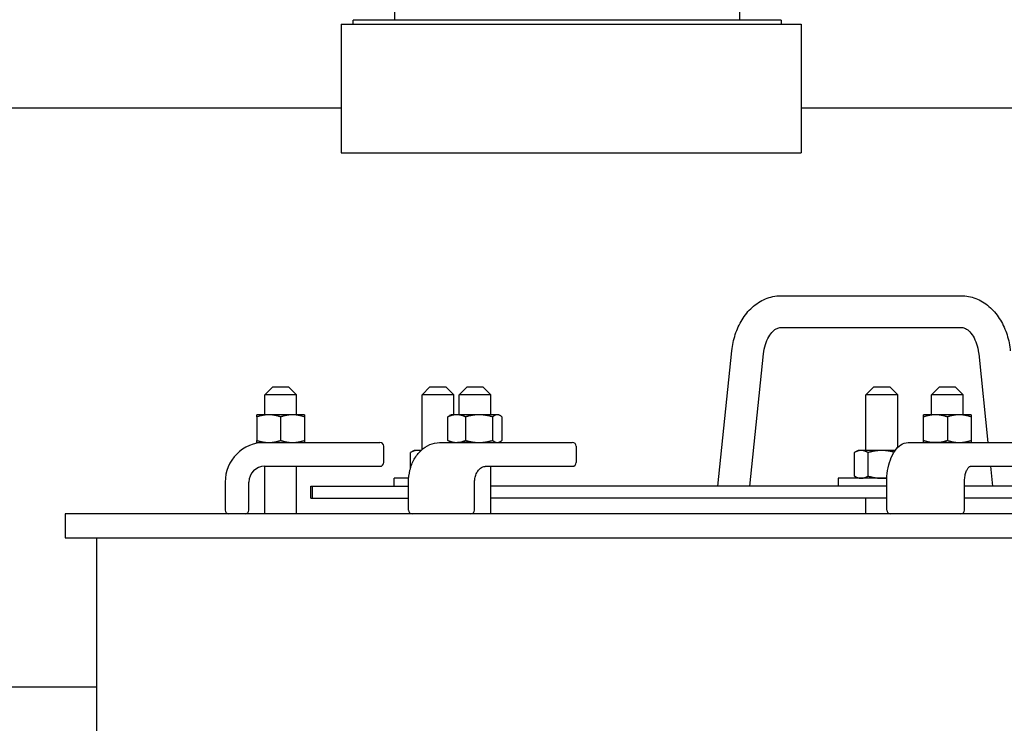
# Model space of a CAD drawing. Header units: inches. Extents: x 1 to 669, y 0 to 417.
# Tile 53 of 256: x 92 to 107, y 259 to 270. Entities that reach past the tile are written whole.
import ezdxf

# ---------------------------------------------------------------- set-up
doc = ezdxf.new("R2010")
doc.units = ezdxf.units.IN
doc.header["$LTSCALE"] = 12
doc.header["$MEASUREMENT"] = 0
doc.layers.get('0').update_dxf_attribs({"linetype": 'CONTINUOUS'})
doc.layers.add('X', color=1, linetype='CONTINUOUS')

msp = doc.modelspace()

# ---------------------------------------------------------------- linework, layer by layer
for p, q in [((103.52684, 265.43347), (106.36977, 265.43347)), ((103.52684, 264.93347), (106.36977, 264.93347)), ((102.53333, 262.43347), (102.75338, 264.56735)), ((103.03599, 262.43347), (103.25074, 264.51606)), ((106.64587, 264.51606), (106.78973, 263.12097)), ((95.51333, 263.99597), (95.38833, 263.87097)), ((95.51333, 263.99597), (95.76333, 263.99597)), ((95.76333, 263.99597), (95.88833, 263.87097)), ((97.99224, 263.99597), (97.86724, 263.87097)), ((97.99224, 263.99597), (98.24224, 263.99597)), ((98.24224, 263.99597), (98.36724, 263.87097)), ((98.57686, 263.99597), (98.45186, 263.87097)), ((98.57686, 263.99597), (98.82686, 263.99597)), ((98.82686, 263.99597), (98.95186, 263.87097)), ((104.99224, 263.99597), (104.86724, 263.87097)), ((104.99224, 263.99597), (105.24224, 263.99597)), ((105.24224, 263.99597), (105.36724, 263.87097)), ((106.0261, 263.99597), (105.9011, 263.87097)), ((106.0261, 263.99597), (106.2761, 263.99597)), ((106.2761, 263.99597), (106.4011, 263.87097)), ((95.88833, 263.87097), (95.38833, 263.87097)), ((95.38833, 263.55847), (95.38833, 263.87097)), ((95.88833, 263.55847), (95.88833, 263.87097)), ((98.36724, 263.87097), (97.86724, 263.87097)), ((97.86724, 263.01094), (97.86724, 263.87097)), ((98.36724, 263.55847), (98.36724, 263.87097)), ((98.95186, 263.87097), (98.45186, 263.87097)), ((98.45186, 263.55847), (98.45186, 263.87097)), ((98.95186, 263.55847), (98.95186, 263.87097)), ((105.36724, 263.87097), (104.86724, 263.87097)), ((104.86724, 262.99597), (104.86724, 263.87097)), ((105.36724, 263.04295), (105.36724, 263.87097)), ((106.4011, 263.87097), (105.9011, 263.87097)), ((105.9011, 263.55847), (105.9011, 263.87097)), ((106.4011, 263.55847), (106.4011, 263.87097)), ((96.01333, 263.55847), (95.26333, 263.55847)), ((95.26333, 263.52498), (95.26333, 263.15447)), ((95.63833, 263.52498), (95.63833, 263.15447)), ((96.01333, 263.52498), (96.01333, 263.15447)), ((98.27542, 263.15447), (98.27542, 263.52498)), ((98.32686, 263.55847), (98.30279, 263.54458)), ((99.07686, 263.55847), (98.32686, 263.55847)), ((98.55376, 263.52498), (98.55376, 263.15447)), ((98.98019, 263.52498), (98.98019, 263.15447)), ((99.07686, 263.55847), (99.10092, 263.54458)), ((99.12829, 263.52498), (99.12829, 263.15447)), ((106.5261, 263.55847), (105.7761, 263.55847)), ((105.7761, 263.15447), (105.7761, 263.52498)), ((106.1511, 263.52498), (106.1511, 263.15447)), ((106.5261, 263.52498), (106.5261, 263.15447)), ((95.26333, 263.12097), (97.20333, 263.12097)), ((97.26333, 262.80597), (97.26333, 263.06097)), ((98.14717, 263.12097), (100.23732, 263.12097)), ((98.32686, 263.12097), (98.30279, 263.13487)), ((98.45186, 263.1205), (98.45186, 263.12097)), ((99.07686, 263.12097), (99.10092, 263.13487)), ((100.29732, 263.06097), (100.29732, 262.80597)), ((105.5368, 263.12097), (107.39911, 263.12097)), ((97.74224, 262.99597), (97.68422, 262.96248)), ((97.68422, 262.71085), (97.68422, 262.96248)), ((97.85082, 262.99597), (97.74224, 262.99597)), ((104.74224, 262.99597), (104.68422, 262.96248)), ((104.68422, 262.59197), (104.68422, 262.96248)), ((105.32759, 262.99597), (104.74224, 262.99597)), ((104.90073, 262.59197), (104.90073, 262.96248)), ((95.38833, 261.99597), (95.38833, 262.74597)), ((95.38833, 262.74597), (97.20333, 262.74597)), ((95.88833, 261.99597), (95.88833, 262.74597)), ((98.87352, 262.74597), (100.23732, 262.74597)), ((98.95186, 261.99597), (98.95186, 262.74597)), ((106.5154, 262.74597), (107.39911, 262.74597)), ((106.8284, 262.74597), (106.86062, 262.43347)), ((97.65681, 262.55847), (97.42974, 262.55847)), ((97.42974, 262.43347), (97.42974, 262.55847)), ((105.19594, 262.55847), (104.42974, 262.55847)), ((104.42974, 262.55847), (104.42974, 262.43347)), ((104.74224, 262.55847), (104.68422, 262.59197)), ((94.76333, 262.49597), (94.76333, 262.05597)), ((95.13833, 262.05597), (95.13833, 262.49597)), ((96.11248, 262.43347), (97.65435, 262.43347)), ((96.11248, 262.24597), (96.11248, 262.43347)), ((96.13833, 262.24597), (96.13833, 262.43347)), ((97.65435, 262.05597), (97.65435, 262.49597)), ((98.69605, 262.05597), (98.69605, 262.49597)), ((105.1943, 262.43347), (98.95186, 262.43347)), ((105.1943, 262.05597), (105.1943, 262.49597)), ((106.4204, 262.05597), (106.4204, 262.49597)), ((114.53101, 262.43347), (106.4204, 262.43347)), ((96.11248, 262.24597), (97.65435, 262.24597)), ((105.1943, 262.24597), (98.95186, 262.24597)), ((104.86724, 261.99597), (104.86724, 262.24597)), ((114.53101, 262.24597), (106.4204, 262.24597)), ((92.24053, 261.99597), (92.24053, 261.62097)), ((150.1511, 261.99597), (92.24053, 261.99597)), ((106.4011, 261.99597), (106.4011, 262.01188)), ((92.24053, 261.62097), (150.1511, 261.62097)), ((92.7345, 261.62097), (92.7345, 252.62097))]:
    msp.add_line(p, q)
for centre, radius, start, end in [((95.38833, 262.49597), 0.625, 90, 180), ((97.20333, 263.06097), 0.06, 0, 90), ((100.23732, 263.06097), 0.06, 0, 90), ((95.38833, 262.49597), 0.25, 90, 180), ((97.20333, 262.80597), 0.06, 270, 360), ((100.23732, 262.80597), 0.06, 270, 0), ((94.82333, 262.05597), 0.06, 180, 270), ((95.07833, 262.05597), 0.06, 270, 0), ((97.71435, 262.05597), 0.06, 180, 270), ((98.63605, 262.05597), 0.06, 270, 0), ((105.2543, 262.05597), 0.06, 180, 270), ((106.3604, 262.05597), 0.06, 270, 0)]:
    msp.add_arc(centre, radius, start, end)
for points, knots in [([(102.75338, 264.56735), (102.7624, 264.65479), (102.78029, 264.74094), (102.83368, 264.90557), (102.86917, 264.98407), (102.9577, 265.12822), (103.01079, 265.19391), (103.13421, 265.30588), (103.20473, 265.35212), (103.35783, 265.41561), (103.44021, 265.43294), (103.52423, 265.43347), (103.52554, 265.43347), (103.52684, 265.43347)], [4.85720148, 4.85720148, 4.85720148, 4.85720148, 5.14239824, 5.14239824, 5.42759501, 5.42759501, 5.71279178, 5.71279178, 5.99798854, 5.99798854, 6.27876111, 6.27876111, 6.28318531, 6.28318531, 6.28318531, 6.28318531]), ([(106.36977, 265.43347), (106.44752, 265.43347), (106.52509, 265.41864), (106.67356, 265.36192), (106.74379, 265.31885), (106.86907, 265.21208), (106.92389, 265.14796), (107.01587, 265.00641), (107.05309, 264.92893), (107.10993, 264.76585), (107.12956, 264.68023), (107.14137, 264.58451), (107.14235, 264.57593), (107.14323, 264.56735)], [6.28318531, 6.28318531, 6.28318531, 6.28318531, 6.54706407, 6.54706407, 6.82557516, 6.82557516, 7.11077192, 7.11077192, 7.39596869, 7.39596869, 7.68116545, 7.68116545, 7.70916914, 7.70916914, 7.70916914, 7.70916914]), ([(103.25074, 264.51606), (103.25606, 264.56768), (103.26642, 264.61775), (103.29516, 264.70896), (103.31345, 264.75013), (103.35424, 264.81993), (103.37668, 264.84856), (103.42201, 264.89337), (103.44468, 264.90879), (103.48512, 264.92812), (103.50277, 264.93229), (103.52205, 264.9334), (103.52444, 264.93347), (103.52684, 264.93347)], [4.85720148, 4.85720148, 4.85720148, 4.85720148, 5.13154504, 5.13154504, 5.40306124, 5.40306124, 5.67314606, 5.67314606, 5.95731824, 5.95731824, 6.24251501, 6.24251501, 6.28318531, 6.28318531, 6.28318531, 6.28318531]), ([(106.36977, 264.93347), (106.38658, 264.93347), (106.40361, 264.93037), (106.44283, 264.91411), (106.46499, 264.9006), (106.51131, 264.85857), (106.53526, 264.83005), (106.57784, 264.76072), (106.59663, 264.72073), (106.62659, 264.63184), (106.63774, 264.58295), (106.6447, 264.52689), (106.64531, 264.52148), (106.64587, 264.51606)], [0, 0, 0, 0, 0.28519677, 0.28519677, 0.57039353, 0.57039353, 0.8555903, 0.8555903, 1.12595912, 1.12595912, 1.39716781, 1.39716781, 1.42598383, 1.42598383, 1.42598383, 1.42598383]), ([(97.65435, 262.49597), (97.65435, 262.55995), (97.6621, 262.62393), (97.69253, 262.74619), (97.71522, 262.80448), (97.77396, 262.91002), (97.81002, 262.95728), (97.89293, 263.03592), (97.93981, 263.06727), (98.0392, 263.10943), (98.09156, 263.12054), (98.14508, 263.12097), (98.14613, 263.12097), (98.14717, 263.12097)], [4.71238898, 4.71238898, 4.71238898, 4.71238898, 5.02654825, 5.02654825, 5.34070751, 5.34070751, 5.65486678, 5.65486678, 5.96902604, 5.96902604, 6.27705329, 6.27705329, 6.28318531, 6.28318531, 6.28318531, 6.28318531]), ([(98.59317, 263.12097), (98.58609, 263.12097), (98.57911, 263.12094), (98.53891, 263.12067), (98.50918, 263.12019), (98.48641, 263.12019), (98.46363, 263.12019), (98.44479, 263.12067), (98.43122, 263.12094), (98.42923, 263.12097), (98.42752, 263.12097)], [-0.32527755, -0.32527755, -0.32527755, -0.32527755, -0.270018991, -0.270018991, 0, 0, 0, 0.270018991, 0.270018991, 0.32527755, 0.32527755, 0.32527755, 0.32527755]), ([(105.1943, 262.49597), (105.1943, 262.55828), (105.19921, 262.62058), (105.21858, 262.7398), (105.23302, 262.79671), (105.27069, 262.90041), (105.29389, 262.94722), (105.34875, 263.02694), (105.38048, 263.06002), (105.45145, 263.10614), (105.49076, 263.11972), (105.5329, 263.12094), (105.53485, 263.12097), (105.5368, 263.12097)], [4.71238898, 4.71238898, 4.71238898, 4.71238898, 5.02654825, 5.02654825, 5.34070751, 5.34070751, 5.65486678, 5.65486678, 5.96902604, 5.96902604, 6.26865529, 6.26865529, 6.28318531, 6.28318531, 6.28318531, 6.28318531]), ([(106.13769, 263.12097), (106.13002, 263.12097), (106.12234, 263.12094), (106.07743, 263.12067), (106.04116, 263.12019), (106.01048, 263.12019), (105.97979, 263.12019), (105.95062, 263.12067), (105.92309, 263.12094), (105.91868, 263.12097), (105.91452, 263.12097)], [-0.32527755, -0.32527755, -0.32527755, -0.32527755, -0.270018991, -0.270018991, 0, 0, 0, 0.270018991, 0.270018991, 0.32527755, 0.32527755, 0.32527755, 0.32527755]), ([(98.69605, 262.49597), (98.69605, 262.52216), (98.69907, 262.54835), (98.71072, 262.59794), (98.71935, 262.62134), (98.74101, 262.6631), (98.75405, 262.68141), (98.78307, 262.71179), (98.79908, 262.72362), (98.83184, 262.74002), (98.84857, 262.74456), (98.868, 262.74588), (98.87076, 262.74597), (98.87352, 262.74597)], [4.71238898, 4.71238898, 4.71238898, 4.71238898, 5.00996767, 5.00996767, 5.30759126, 5.30759126, 5.60706692, 5.60706692, 5.91700879, 5.91700879, 6.23116806, 6.23116806, 6.28318531, 6.28318531, 6.28318531, 6.28318531]), ([(106.4204, 262.49597), (106.4204, 262.52359), (106.42247, 262.55121), (106.4304, 262.60319), (106.43622, 262.62758), (106.45038, 262.66998), (106.45865, 262.68817), (106.47545, 262.7164), (106.48395, 262.72676), (106.49879, 262.74035), (106.50489, 262.74353), (106.51162, 262.74572), (106.51353, 262.74597), (106.5154, 262.74597)], [4.71238898, 4.71238898, 4.71238898, 4.71238898, 5.00831459, 5.00831459, 5.30119568, 5.30119568, 5.58452124, 5.58452124, 5.85348314, 5.85348314, 6.12234326, 6.12234326, 6.28318531, 6.28318531, 6.28318531, 6.28318531])]:
    msp.add_open_spline(points, degree=3, knots=knots)
for points, weights in [([(95.26333, 263.52498), (95.26333, 263.55847), (95.26333, 263.55847)], [1.06727231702, 1.07229945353, 1]), ([(95.45083, 263.55847), (95.36381, 263.55847), (95.26333, 263.52498)], [1, 1.07229945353, 1.06727231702]), ([(95.63833, 263.52498), (95.53785, 263.55847), (95.45083, 263.55847)], [1.06727231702, 1.07229945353, 1]), ([(95.82583, 263.55847), (95.73881, 263.55847), (95.63833, 263.52498)], [1, 1.07229945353, 1.06727231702]), ([(96.01333, 263.52498), (95.91285, 263.55847), (95.82583, 263.55847)], [1.06727231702, 1.07229945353, 1]), ([(96.01333, 263.55847), (96.01333, 263.55847), (96.01333, 263.52498)], [1, 1.07229945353, 1.06727231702]), ([(98.41459, 263.55847), (98.35, 263.55847), (98.27542, 263.52498)], [1, 1.07229945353, 1.06727231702]), ([(98.27542, 263.52498), (98.28966, 263.537), (98.30279, 263.54458)], [1.06727231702, 1.06907110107, 1.06096964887]), ([(98.55376, 263.52498), (98.47918, 263.55847), (98.41459, 263.55847)], [1.06727231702, 1.07229945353, 1]), ([(98.76697, 263.55847), (98.66802, 263.55847), (98.55376, 263.52498)], [1, 1.07229945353, 1.06727231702]), ([(98.98019, 263.52498), (98.86593, 263.55847), (98.76697, 263.55847)], [1.06727231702, 1.07229945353, 1]), ([(99.05424, 263.55847), (99.01987, 263.55847), (98.98019, 263.52498)], [1, 1.07229945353, 1.06727231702]), ([(99.12829, 263.52498), (99.08861, 263.55847), (99.05424, 263.55847)], [1.06727231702, 1.07229945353, 1]), ([(105.7761, 263.52498), (105.7761, 263.55847), (105.7761, 263.55847)], [1.06727231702, 1.07229945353, 1]), ([(105.9636, 263.55847), (105.87658, 263.55847), (105.7761, 263.52498)], [1, 1.07229945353, 1.06727231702]), ([(106.1511, 263.52498), (106.05062, 263.55847), (105.9636, 263.55847)], [1.06727231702, 1.07229945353, 1]), ([(106.3386, 263.55847), (106.25158, 263.55847), (106.1511, 263.52498)], [1, 1.07229945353, 1.06727231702]), ([(106.5261, 263.52498), (106.42562, 263.55847), (106.3386, 263.55847)], [1.06727231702, 1.07229945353, 1]), ([(106.5261, 263.55847), (106.5261, 263.55847), (106.5261, 263.52498)], [1, 1.07229945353, 1.06727231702]), ([(95.26333, 263.12097), (95.26333, 263.12097), (95.26333, 263.15447)], [1, 1.07229945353, 1.06727231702]), ([(95.26333, 263.15447), (95.36381, 263.12097), (95.45083, 263.12097)], [1.06727231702, 1.07229945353, 1]), ([(95.45083, 263.12097), (95.53785, 263.12097), (95.63833, 263.15447)], [1, 1.07229945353, 1.06727231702]), ([(95.63833, 263.15447), (95.73881, 263.12097), (95.82583, 263.12097)], [1.06727231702, 1.07229945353, 1]), ([(95.82583, 263.12097), (95.91285, 263.12097), (96.01333, 263.15447)], [1, 1.07229945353, 1.06727231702]), ([(96.01333, 263.15447), (96.01333, 263.12097), (96.01333, 263.12097)], [1.06727231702, 1.07229945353, 1]), ([(98.30279, 263.13487), (98.28966, 263.14245), (98.27542, 263.15447)], [1.06096964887, 1.06907110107, 1.06727231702]), ([(98.27542, 263.15447), (98.35, 263.12097), (98.41459, 263.12097)], [1.06727231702, 1.07229945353, 1]), ([(98.41459, 263.12097), (98.47918, 263.12097), (98.55376, 263.15447)], [1, 1.07229945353, 1.06727231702]), ([(98.55376, 263.15447), (98.66802, 263.12097), (98.76697, 263.12097)], [1.06727231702, 1.07229945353, 1]), ([(98.76697, 263.12097), (98.86593, 263.12097), (98.98019, 263.15447)], [1, 1.07229945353, 1.06727231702]), ([(98.98019, 263.15447), (99.01987, 263.12097), (99.05424, 263.12097)], [1.06727231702, 1.07229945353, 1]), ([(99.05424, 263.12097), (99.08861, 263.12097), (99.12829, 263.15447)], [1, 1.07229945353, 1.06727231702]), ([(105.7761, 263.12097), (105.7761, 263.12097), (105.7761, 263.15447)], [1, 1.07229945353, 1.06727231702]), ([(105.7761, 263.15447), (105.87658, 263.12097), (105.9636, 263.12097)], [1.06727231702, 1.07229945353, 1]), ([(105.9636, 263.12097), (106.05062, 263.12097), (106.1511, 263.15447)], [1, 1.07229945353, 1.06727231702]), ([(106.1511, 263.15447), (106.25158, 263.12097), (106.3386, 263.12097)], [1.06727231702, 1.07229945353, 1]), ([(106.3386, 263.12097), (106.42562, 263.12097), (106.5261, 263.15447)], [1, 1.07229945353, 1.06727231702]), ([(106.5261, 263.15447), (106.5261, 263.12097), (106.5261, 263.12097)], [1.06727231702, 1.07229945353, 1]), ([(97.79248, 262.99597), (97.74224, 262.99597), (97.68422, 262.96248)], [1, 1.07229945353, 1.06727231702]), ([(97.8429, 262.98828), (97.81725, 262.99597), (97.79248, 262.99597)], [1.0512839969, 1.03438935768, 1]), ([(104.79248, 262.99597), (104.74224, 262.99597), (104.68422, 262.96248)], [1, 1.07229945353, 1.06727231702]), ([(104.90073, 262.96248), (104.84272, 262.99597), (104.79248, 262.99597)], [1.06727231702, 1.07229945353, 1]), ([(105.11724, 262.99597), (105.01676, 262.99597), (104.90073, 262.96248)], [1, 1.07229945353, 1.06727231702]), ([(105.30956, 262.96916), (105.20779, 262.99597), (105.11724, 262.99597)], [1.06747441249, 1.06469544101, 1]), ([(104.68422, 262.59197), (104.74224, 262.55847), (104.79248, 262.55847)], [1.06727231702, 1.07229945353, 1]), ([(104.79248, 262.55847), (104.84272, 262.55847), (104.90073, 262.59197)], [1, 1.07229945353, 1.06727231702]), ([(104.90073, 262.59197), (105.01676, 262.55847), (105.11724, 262.55847)], [1.06727231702, 1.07229945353, 1]), ([(105.11724, 262.55847), (105.15629, 262.55847), (105.1962, 262.56322)], [1, 1.02691153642, 1.04310946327])]:
    msp.add_rational_spline(points, weights, degree=2)
at = {"layer": 'X'}
for p, q in [((97.4411, 269.77347), (97.4411, 273.18347)), ((102.8711, 273.18347), (102.8711, 269.77347)), ((96.5936, 269.71347), (103.8436, 269.71347)), ((96.5936, 269.71347), (96.5936, 267.68747)), ((103.5311, 269.77347), (96.7811, 269.77347)), ((96.7811, 269.71347), (96.7811, 269.77347)), ((103.5311, 269.77347), (103.5311, 269.71347)), ((103.8436, 269.71347), (103.8436, 267.68747)), ((89.2836, 268.39327), (96.5936, 268.39327)), ((103.8436, 268.39327), (110.8346, 268.39327)), ((96.5936, 267.68747), (103.8436, 267.68747)), ((89.2836, 259.27367), (92.7345, 259.27367))]:
    msp.add_line(p, q, dxfattribs=at)

doc.saveas('drawing.dxf')
